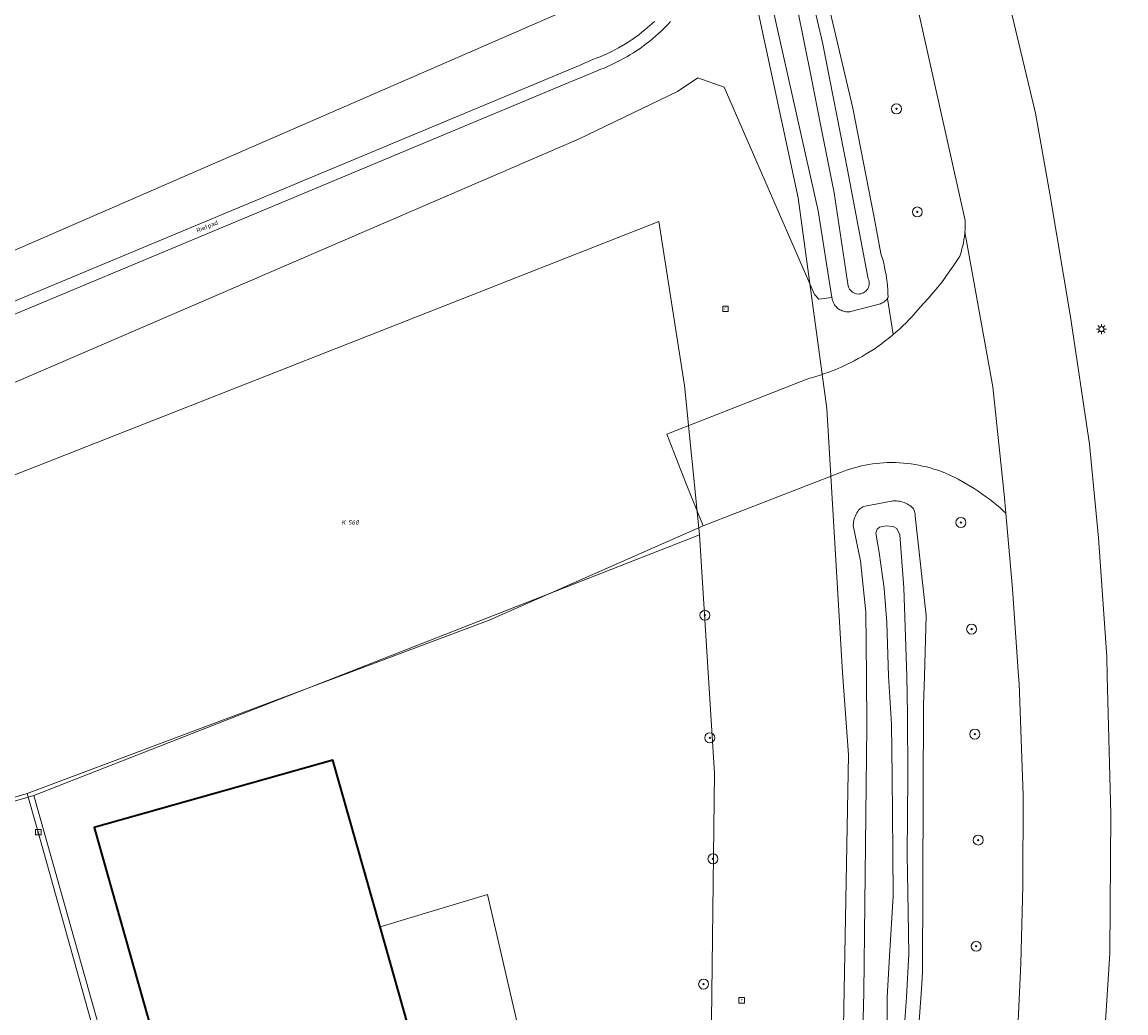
# Model space of a CAD drawing. Header units: metres. Extents: x 250001 to 257773, y 598992 to 609118.
# Tile 180 of 256: x 251458 to 251546, y 601973 to 602053. Entities that reach past the tile are written whole.
import ezdxf
from ezdxf.enums import TextEntityAlignment as Align
from ezdxf.lldxf.tags import DXFTag

# ---------------------------------------------------------------- set-up
doc = ezdxf.new("R2010")
doc.units = ezdxf.units.M
for name, color, linetype, lineweight in [('B-WE-GR-BOOM-S', 252, 'Continuous', 25), ('B-WE-GR-GROENVOORZIENING-GV', 252, 'Continuous', 18), ('B-WE-KG-GRENS_PERCEEL-G', 150, 'KG-PERCEEL', 18), ('B-WE-KG-GRENS_PERCEEL-S', 150, 'Continuous', 25), ('B-WE-KL-ET_LS_OV_LICHTMAST-S', 252, 'Continuous', 25), ('B-WE-OG-BEBOUWING-GV', 1, 'Continuous', 35), ('B-WE-OG-TERREIN_ERF-GV', 7, 'Continuous', 18), ('B-WE-OG-TOPOGRAFIE-T18', 2, 'Continuous', 18), ('B-WE-OG-WATER-GV', 252, 'Continuous', 18), ('B-WE-OG-WATER_SLOOT-GV', 252, 'Continuous', 18), ('B-WE-RI-GWA_KOLK-S', 252, 'Continuous', 25), ('B-WE-RI-GWA_RIOOLPUT-S', 252, 'Continuous', 25), ('B-WE-VH-ONVERHARD-GV', 252, 'Continuous', 18), ('B-WE-VH-VERHARDING_GESLOTEN-GV', 252, 'Continuous', 18), ('X-XX-AL-REFERENTIE-G', 7, 'Continuous', 18)]:
    doc.layers.add(name, color=color, linetype=linetype, lineweight=lineweight)
doc.styles.add('NLCS-ISO', font='NLCS-ISO.ttf')
doc.styles.add('NLCS-ISO-ANNOTATIEF-T18', font='NLCS-ISO.ttf', dxfattribs={"height": 1.8})
doc.styles.get("Standard").update_dxf_attribs({"font": 'NLCS-ISO.ttf'})
tags = doc.linetypes.add('KG-PERCEEL', pattern='A,5.5,-2,["P",Standard,S=1.8,R=0,X=-0.5,Y=-0.9],-2,5.5,-2,[5,NLCS.SHX,S=0.75,R=0,X=0,Y=0],-2', length=19).pattern_tags.tags
tags[6] = DXFTag(74, 10)

# ---------------------------------------------------------------- blocks, each defined once
blk = doc.blocks.new('SKG-PERCEELNUMMER-SO')
at = {"style": 'NLCS-ISO', "oblique": 10, "flags": 1}
blk.add_attdef('GEMEENTECODE', text='', height=1.8, dxfattribs=at).set_placement((0, 2.55), align=Align.MIDDLE_CENTER)
at = {"style": 'NLCS-ISO', "oblique": 10}
blk.add_attdef('SECTIE', text='', height=1.8, dxfattribs=at).set_placement((-0.5, 0), align=Align.MIDDLE_RIGHT)
blk.add_attdef('PERCEELNUMMER', text='', height=1.8, dxfattribs=at).set_placement((0.5, 0), align=Align.MIDDLE_LEFT)
blk = doc.blocks.new('BS2021-132-Xref-KAD-20210617')
at = {"layer": 'B-WE-KG-GRENS_PERCEEL-G', "flags": 128}
for points in [[(251417.517, 601783.443), (251429.731, 601794.399), (251442.792, 601808.18), (251453.988, 601822.683), (251468.124, 601840.187), (251476.239, 601835.018), (251485.843, 601851.38), (251494.442, 601868.767), (251502.776, 601888.532), (251504.29, 601893.123), (251520.158, 601942.095), (251521.869, 601953.904), (251523.588, 601965.942), (251524.104, 601993.673), (251523.608, 602000.314), (251522.347, 602021.574), (251520.06, 602038.544), (251516.728, 602054.05), (251511.589, 602077.482), (251507.605, 602090.254)], [(251510.898, 602023.422), (251508.818, 602036.638), (251437.707, 602008.665)], [(251512.1, 602011.4), (251510.898, 602023.422)], [(251512.1, 602011.4), (251458.5, 601990.4)], [(251513.3, 601992.2), (251512.1, 602011.4)], [(251458.5, 601990.4), (251468.2, 601956), (251498.5, 601908.5), (251510, 601944), (251513, 601965.65), (251513.3, 601992.2)], [(251448.82, 601987.583), (251458.5, 601990.4)]]:
    blk.add_lwpolyline(points, dxfattribs=at)
at = {"layer": 'B-WE-KG-GRENS_PERCEEL-S', "xscale": 0.2, "yscale": 0.2, "zscale": 0.2}
blk.add_blockref('SKG-PERCEELNUMMER-SO', (251483.707, 602012.401), dxfattribs=at).add_auto_attribs({'PERCEELNUMMER': '568', 'SECTIE': 'K'})
blk = doc.blocks.new('SKL-ET_OV_LICHTMAST-SO')
at = {"color": 0, "linetype": 'ByBlock', "lineweight": 18}
for points in [[(-1.25, 0), (-2, 0)], [(-1.41, 1.41), (-0.88, 0.88)], [(0, 2), (0, 1.25)], [(0.88, 0.88), (1.41, 1.41)], [(2, 0), (1.25, 0)], [(-1.41, -1.41), (-0.88, -0.88)], [(0, -1.25), (0, -2)], [(0.88, -0.88), (1.41, -1.41)]]:
    blk.add_lwpolyline(points, dxfattribs=at)
blk.add_circle((0, 0), 1, dxfattribs=at)
blk = doc.blocks.new('SRI-KOLK-SO')
at = {"color": 0, "linetype": 'ByBlock', "lineweight": 18}
blk.add_lwpolyline([(-1.125, -1.125), (1.125, -1.125), (1.125, 1.125), (-1.125, 1.125)], close=True, dxfattribs=at)
at = {"color": 0, "linetype": 'ByBlock', "lineweight": 18, "style": 'NLCS-ISO'}
blk.add_text('k', height=1.5, dxfattribs=at).set_placement((0, 0), align=Align.MIDDLE_CENTER)
blk = doc.blocks.new('SRI-PUT_INSPECTIEPUT_RIOOLPUT-SO')
at = {"color": 0, "linetype": 'ByBlock', "lineweight": 18}
blk.add_lwpolyline([(-1.12, -1.12), (1.12, -1.12), (1.12, 1.12), (-1.12, 1.12)], close=True, dxfattribs=at)
at = {"color": 0, "linetype": 'ByBlock', "lineweight": 18, "style": 'NLCS-ISO'}
blk.add_text('r', height=1.5, dxfattribs=at).set_placement((0, 0.28), align=Align.MIDDLE_CENTER)
blk = doc.blocks.new('SGR-BOOM_01-SO')
at = {"linetype": 'ByBlock', "lineweight": 18}
h = blk.add_hatch(color=0, dxfattribs=at)
h.dxf.hatch_style = 1
edge = h.paths.add_edge_path()
edge.add_arc((0, 0), 0.25, 0, 360)
at = {"color": 0, "linetype": 'ByBlock', "lineweight": 18}
for radius in [2, 0.25]:
    blk.add_circle((0, 0), radius, dxfattribs=at)
blk = doc.blocks.new('BS2021-132-Xref-BGT-GRIJS-20210617-aangepast')
at = {"layer": 'B-WE-GR-GROENVOORZIENING-GV', "flags": 128}
for points in [[(251535.645, 602060.112), (251539.15, 602045.375), (251540.299, 602038.876), (251541.974, 602028.972), (251543.498, 602018.713), (251544.241, 602011.153), (251544.896, 602001.581), (251544.936, 602000), (251545.215, 601988.924), (251545.138, 601977.704), (251544.438, 601966.71), (251543.265, 601953.731), (251541.733, 601942.794), (251540.002, 601932.781), (251538.025, 601923.155), (251535.648, 601913.092), (251535.043, 601910.858), (251538.116, 601897.994), (251537.548, 601894.995), (251538.313, 601894.012), (251539.06, 601894.026), (251540.287, 601895.045), (251544.533, 601908.074), (251549.68, 601926.352)], [(251509.767, 602052.76), (251509.58, 602052.547), (251509.387, 602052.34), (251509.188, 602052.138), (251508.983, 602051.942), (251508.773, 602051.752), (251508.593, 602051.597), (251508.349, 602051.383), (251508.099, 602051.175), (251507.844, 602050.974), (251507.585, 602050.778), (251507.321, 602050.589), (251507.052, 602050.407), (251506.779, 602050.232), (251506.501, 602050.063), (251506.296, 602049.944), (251505.992, 602049.77), (251505.683, 602049.602), (251505.371, 602049.442), (251505.056, 602049.289), (251504.737, 602049.143), (251504.415, 602049.004), (251504.089, 602048.873), (251503.917, 602048.807), (251502.75, 602048.31), (251501.569, 602047.846), (251437.629, 602021.1)], [(251437.239, 602021.995), (251502.357, 602049.187), (251503.509, 602049.688), (251503.788, 602049.79), (251504.093, 602049.909), (251504.395, 602050.036), (251504.694, 602050.171), (251504.989, 602050.312), (251505.281, 602050.461), (251505.57, 602050.617), (251505.854, 602050.78), (251505.883, 602050.797), (251506.158, 602050.962), (251506.428, 602051.134), (251506.694, 602051.312), (251506.956, 602051.497), (251507.213, 602051.689), (251507.465, 602051.887), (251507.712, 602052.091), (251507.954, 602052.301), (251508.076, 602052.402), (251508.275, 602052.574), (251508.469, 602052.752)], [(251456.142, 602023.307), (251502.366, 602043.274), (251510.325, 602047.103), (251511.981, 602048.224), (251514.094, 602047.463), (251521.369, 602030.765), (251521.705, 602030.379), (251522.771, 602030.525), (251521.647, 602037.488), (251515.486, 602065.081)], [(251518.764, 602069.993), (251524.452, 602045.758), (251526.16, 602036.975), (251526.702, 602034.067), (251526.767, 602033.861), (251526.853, 602033.567), (251526.932, 602033.271), (251527.002, 602032.973), (251527.065, 602032.673), (251527.12, 602032.372), (251527.166, 602032.069), (251527.206, 602031.765), (251527.237, 602031.46), (251527.26, 602031.155), (251527.275, 602030.849), (251527.282, 602030.543), (251527.27, 602030.518), (251527.227, 602030.441), (251527.694, 602027.529), (251527.923, 602027.726), (251528.2, 602027.974), (251528.471, 602028.228), (251528.737, 602028.488), (251528.997, 602028.754), (251529.251, 602029.025), (251529.5, 602029.301), (251529.742, 602029.583), (251529.878, 602029.728), (251530.199, 602030.076), (251530.513, 602030.43), (251530.821, 602030.789), (251531.124, 602031.153), (251531.42, 602031.523), (251531.709, 602031.897), (251531.993, 602032.276), (251532.27, 602032.659), (251532.54, 602033.048), (251532.804, 602033.441), (251533.061, 602033.838), (251533.093, 602033.934), (251533.169, 602034.18), (251533.238, 602034.428), (251533.299, 602034.678), (251533.352, 602034.93), (251533.397, 602035.183), (251533.434, 602035.438), (251533.464, 602035.693), (251533.472, 602035.796), (251533.485, 602035.949), (251533.498, 602036.207), (251533.504, 602036.464), (251533.501, 602036.721), (251526.069, 602070.026)], [(251471.614, 601958.652), (251463.359, 601987.814), (251482.576, 601993.239), (251486.379, 601979.815), (251495.043, 601982.43), (251498.563, 601967.087)], [(251537.655, 601969.905), (251537.97, 601976.865), (251538.126, 601983.119), (251538.16, 601990.417), (251537.831, 601999.417), (251537.79, 602000), (251537.294, 602007.046), (251536.763, 602013.156), (251536.588, 602013.316), (251536.31, 602013.564), (251536.026, 602013.806), (251535.737, 602014.042), (251535.443, 602014.271), (251535.144, 602014.494), (251534.841, 602014.711), (251534.533, 602014.921), (251534.221, 602015.124), (251533.904, 602015.321), (251533.583, 602015.511), (251533.258, 602015.694), (251532.929, 602015.869), (251532.597, 602016.038), (251532.261, 602016.2), (251531.922, 602016.354), (251531.579, 602016.501), (251531.576, 602016.502), (251531.28, 602016.604), (251530.981, 602016.699), (251530.68, 602016.787), (251530.376, 602016.866), (251530.07, 602016.938), (251529.763, 602017.002), (251529.454, 602017.058), (251529.144, 602017.107), (251528.833, 602017.147), (251528.52, 602017.179), (251528.207, 602017.204), (251527.894, 602017.22), (251527.58, 602017.229), (251527.524, 602017.229), (251527.225, 602017.221), (251526.928, 602017.206), (251526.63, 602017.183), (251526.334, 602017.152), (251526.038, 602017.113), (251525.744, 602017.066), (251525.451, 602017.011), (251525.159, 602016.949), (251524.87, 602016.878), (251524.582, 602016.8), (251524.296, 602016.714), (251524.013, 602016.621), (251523.733, 602016.52), (251523.455, 602016.411), (251512.388, 602012.126), (251495.157, 602004.536), (251457.96, 601990.546), (251458.86, 601987.444), (251467.557, 601956.326)], [(251525.104, 601964.955), (251525.336, 601974.527), (251525.585, 601995.964), (251525.547, 602000), (251525.499, 602005.17), (251525.054, 602009.294), (251524.482, 602012.156), (251524.482, 602012.165), (251524.491, 602012.297), (251524.508, 602012.428), (251524.532, 602012.558), (251524.565, 602012.686), (251524.605, 602012.812), (251524.653, 602012.935), (251524.708, 602013.055), (251524.77, 602013.172), (251524.839, 602013.285), (251524.915, 602013.393), (251524.949, 602013.428), (251525.019, 602013.491), (251525.095, 602013.547), (251525.174, 602013.597), (251525.258, 602013.641), (251525.345, 602013.677), (251525.435, 602013.705), (251527.571, 602014.114), (251527.577, 602014.115), (251527.705, 602014.128), (251527.833, 602014.132), (251527.961, 602014.129), (251528.088, 602014.118), (251528.215, 602014.098), (251528.34, 602014.071), (251528.463, 602014.037), (251528.584, 602013.994), (251528.702, 602013.944), (251528.816, 602013.887), (251528.927, 602013.823), (251529.034, 602013.752), (251529.136, 602013.674), (251529.233, 602013.591), (251529.324, 602013.501), (251529.356, 602013.441), (251529.394, 602013.354), (251529.425, 602013.264), (251529.448, 602013.172), (251529.464, 602013.078), (251529.471, 602012.983), (251529.471, 602012.888), (251530.365, 602004.886), (251530.215, 602000), (251530.143, 601997.666), (251530.063, 601976.171), (251529.991, 601974.807), (251528.712, 601957.56)]]:
    blk.add_lwpolyline(points, dxfattribs=at)
blk.add_lwpolyline([(251502.56, 602054.165), (251433.947, 602024.314), (251417.324, 602049.05), (251476.734, 602073.511), (251496.611, 602081.023)], close=True, dxfattribs=at)
at = {"layer": 'B-WE-OG-BEBOUWING-GV', "flags": 128}
blk.add_lwpolyline([(251486.379, 601979.815), (251482.576, 601993.239), (251463.359, 601987.814), (251471.614, 601958.652), (251490.842, 601964.062)], close=True, dxfattribs=at)
at = {"layer": 'B-WE-OG-TERREIN_ERF-GV', "flags": 128}
blk.add_lwpolyline([(251455.319, 601989.785), (251457.96, 601990.546), (251495.157, 602004.536), (251512.388, 602012.126), (251510.982, 602015.629), (251509.484, 602019.5), (251520.955, 602024.012), (251521.111, 602024.054), (251521.468, 602024.156), (251521.823, 602024.266), (251522.175, 602024.384), (251522.525, 602024.509), (251522.872, 602024.642), (251523.217, 602024.782), (251523.558, 602024.93), (251523.896, 602025.085), (251524.23, 602025.247), (251524.561, 602025.416), (251524.888, 602025.593), (251525.212, 602025.776), (251525.531, 602025.966), (251525.846, 602026.163), (251526.157, 602026.367), (251526.463, 602026.578), (251526.765, 602026.795), (251527.062, 602027.018), (251527.354, 602027.248), (251527.641, 602027.484), (251527.694, 602027.529), (251527.227, 602030.441), (251527.177, 602030.368), (251527.121, 602030.3), (251527.059, 602030.237), (251526.991, 602030.18), (251526.919, 602030.13), (251526.842, 602030.086), (251526.761, 602030.049), (251526.678, 602030.02), (251524.292, 602029.39), (251524.194, 602029.374), (251524.093, 602029.366), (251523.992, 602029.366), (251523.892, 602029.374), (251523.792, 602029.389), (251523.694, 602029.413), (251523.598, 602029.444), (251523.505, 602029.483), (251523.415, 602029.529), (251523.329, 602029.582), (251523.248, 602029.642), (251523.172, 602029.708), (251523.101, 602029.779), (251523.036, 602029.856), (251522.977, 602029.939), (251522.925, 602030.025), (251522.893, 602030.087), (251522.853, 602030.18), (251522.821, 602030.275), (251522.796, 602030.373), (251522.779, 602030.472), (251522.771, 602030.525), (251521.705, 602030.379), (251521.369, 602030.765), (251514.094, 602047.463), (251511.981, 602048.224), (251510.325, 602047.103), (251502.366, 602043.274), (251456.142, 602023.307)], dxfattribs=at)
blk.add_lwpolyline([(251498.563, 601967.087), (251495.043, 601982.43), (251486.379, 601979.815), (251490.842, 601964.062), (251471.614, 601958.652), (251475.677, 601948.364), (251480.137, 601943.659), (251483.95, 601938.923), (251487.006, 601934.301), (251492.104, 601925.352), (251493.384, 601919.786), (251493.861, 601915.179), (251494.082, 601914.816), (251494.364, 601914.355), (251494.755, 601914.588), (251498.019, 601908.947), (251498.189, 601908.654), (251498.328, 601908.59), (251500.659, 601917.11), (251510.754, 601965.808)], close=True, dxfattribs=at)
at = {"layer": 'B-WE-OG-WATER-GV', "flags": 128}
for points in [[(251519.962, 602053.87), (251521.105, 602048.288), (251521.859, 602044.328), (251522.942, 602038.948), (251524.08, 602031.432), (251524.087, 602031.407), (251524.128, 602031.297), (251524.185, 602031.194), (251524.254, 602031.1), (251524.336, 602031.016), (251524.428, 602030.944), (251524.53, 602030.885), (251524.638, 602030.841), (251524.752, 602030.812), (251524.868, 602030.798), (251524.985, 602030.801), (251525.101, 602030.819), (251525.213, 602030.853), (251525.32, 602030.902), (251525.419, 602030.965), (251525.508, 602031.04), (251525.586, 602031.128), (251525.652, 602031.225), (251525.704, 602031.33), (251525.741, 602031.441), (251525.762, 602031.556), (251525.768, 602031.673), (251525.758, 602031.79), (251525.732, 602031.904), (251525.691, 602032.014), (251524.012, 602040.813), (251522.004, 602051.07), (251519.37, 602062.261)], [(251528.493, 601970.403), (251528.771, 601974.153), (251528.959, 601977.65), (251528.868, 601982.621), (251528.814, 601985.61), (251528.872, 601991.906), (251528.843, 601996.941), (251528.808, 602000), (251528.552, 602007.126), (251528.246, 602011.404), (251527.993, 602011.902), (251527.705, 602012.062), (251527.13, 602012.12), (251526.595, 602012.016), (251526.421, 602011.841), (251526.311, 602011.54), (251526.559, 602009.97), (251526.967, 602007.077), (251527.199, 602004.346), (251527.325, 602000), (251527.569, 601996.135), (251527.618, 601991.916), (251527.658, 601985.813), (251527.708, 601982.301), (251527.414, 601977.466), (251527.219, 601974.163), (251527.2, 601970.565)]]:
    blk.add_lwpolyline(points, dxfattribs=at)
at = {"layer": 'B-WE-OG-WATER_SLOOT-GV', "flags": 128}
for points in [[(251515.486, 602065.081), (251521.647, 602037.488), (251522.771, 602030.525), (251522.779, 602030.472), (251522.796, 602030.373), (251522.821, 602030.275), (251522.853, 602030.18), (251522.893, 602030.087), (251522.925, 602030.025), (251522.977, 602029.939), (251523.036, 602029.856), (251523.101, 602029.779), (251523.172, 602029.708), (251523.248, 602029.642), (251523.329, 602029.582), (251523.415, 602029.529), (251523.505, 602029.483), (251523.598, 602029.444), (251523.694, 602029.413), (251523.792, 602029.389), (251523.892, 602029.374), (251523.992, 602029.366), (251524.093, 602029.366), (251524.194, 602029.374), (251524.292, 602029.39), (251526.678, 602030.02), (251526.761, 602030.049), (251526.842, 602030.086), (251526.919, 602030.13), (251526.991, 602030.18), (251527.059, 602030.237), (251527.121, 602030.3), (251527.177, 602030.368), (251527.227, 602030.441), (251527.27, 602030.518), (251527.282, 602030.543), (251527.275, 602030.849), (251527.26, 602031.155), (251527.237, 602031.46), (251527.206, 602031.765), (251527.166, 602032.069), (251527.12, 602032.372), (251527.065, 602032.673), (251527.002, 602032.973), (251526.932, 602033.271), (251526.853, 602033.567), (251526.767, 602033.861), (251526.702, 602034.067), (251526.16, 602036.975), (251524.452, 602045.758), (251518.764, 602069.993)], [(251519.37, 602062.261), (251522.004, 602051.07), (251524.012, 602040.813), (251525.691, 602032.014), (251525.732, 602031.904), (251525.758, 602031.79), (251525.768, 602031.673), (251525.762, 602031.556), (251525.741, 602031.441), (251525.704, 602031.33), (251525.652, 602031.225), (251525.586, 602031.128), (251525.508, 602031.04), (251525.419, 602030.965), (251525.32, 602030.902), (251525.213, 602030.853), (251525.101, 602030.819), (251524.985, 602030.801), (251524.868, 602030.798), (251524.752, 602030.812), (251524.638, 602030.841), (251524.53, 602030.885), (251524.428, 602030.944), (251524.336, 602031.016), (251524.254, 602031.1), (251524.185, 602031.194), (251524.128, 602031.297), (251524.087, 602031.407), (251524.08, 602031.432), (251522.942, 602038.948), (251521.859, 602044.328), (251521.105, 602048.288), (251519.962, 602053.87)], [(251528.712, 601957.56), (251529.991, 601974.807), (251530.063, 601976.171), (251530.143, 601997.666), (251530.215, 602000), (251530.365, 602004.886), (251529.471, 602012.888), (251529.471, 602012.983), (251529.464, 602013.078), (251529.448, 602013.172), (251529.425, 602013.264), (251529.394, 602013.354), (251529.356, 602013.441), (251529.324, 602013.501), (251529.233, 602013.591), (251529.136, 602013.674), (251529.034, 602013.752), (251528.927, 602013.823), (251528.816, 602013.887), (251528.702, 602013.944), (251528.584, 602013.994), (251528.463, 602014.037), (251528.34, 602014.071), (251528.215, 602014.098), (251528.088, 602014.118), (251527.961, 602014.129), (251527.833, 602014.132), (251527.705, 602014.128), (251527.577, 602014.115), (251527.571, 602014.114), (251525.435, 602013.705), (251525.345, 602013.677), (251525.258, 602013.641), (251525.174, 602013.597), (251525.095, 602013.547), (251525.019, 602013.491), (251524.949, 602013.428), (251524.915, 602013.393), (251524.839, 602013.285), (251524.77, 602013.172), (251524.708, 602013.055), (251524.653, 602012.935), (251524.605, 602012.812), (251524.565, 602012.686), (251524.532, 602012.558), (251524.508, 602012.428), (251524.491, 602012.297), (251524.482, 602012.165), (251524.482, 602012.156), (251525.054, 602009.294), (251525.499, 602005.17), (251525.547, 602000), (251525.585, 601995.964), (251525.336, 601974.527), (251525.104, 601964.955)], [(251527.2, 601970.565), (251527.219, 601974.163), (251527.414, 601977.466), (251527.708, 601982.301), (251527.658, 601985.813), (251527.618, 601991.916), (251527.569, 601996.135), (251527.325, 602000), (251527.199, 602004.346), (251526.967, 602007.077), (251526.559, 602009.97), (251526.311, 602011.54), (251526.421, 602011.841), (251526.595, 602012.016), (251527.13, 602012.12), (251527.705, 602012.062), (251527.993, 602011.902), (251528.246, 602011.404), (251528.552, 602007.126), (251528.808, 602000), (251528.843, 601996.941), (251528.872, 601991.906), (251528.814, 601985.61), (251528.868, 601982.621), (251528.959, 601977.65), (251528.771, 601974.153), (251528.493, 601970.403)]]:
    blk.add_lwpolyline(points, dxfattribs=at)
at = {"layer": 'B-WE-VH-ONVERHARD-GV', "flags": 128}
blk.add_lwpolyline([(251535.734, 602023.323), (251533.472, 602035.796), (251533.464, 602035.693), (251533.434, 602035.438), (251533.397, 602035.183), (251533.352, 602034.93), (251533.299, 602034.678), (251533.238, 602034.428), (251533.169, 602034.18), (251533.093, 602033.934), (251533.061, 602033.838), (251532.804, 602033.441), (251532.54, 602033.048), (251532.27, 602032.659), (251531.993, 602032.276), (251531.709, 602031.897), (251531.42, 602031.523), (251531.124, 602031.153), (251530.821, 602030.789), (251530.513, 602030.43), (251530.199, 602030.076), (251529.878, 602029.728), (251529.742, 602029.583), (251529.5, 602029.301), (251529.251, 602029.025), (251528.997, 602028.754), (251528.737, 602028.488), (251528.471, 602028.228), (251528.2, 602027.974), (251527.923, 602027.726), (251527.694, 602027.529), (251527.641, 602027.484), (251527.354, 602027.248), (251527.062, 602027.018), (251526.765, 602026.795), (251526.463, 602026.578), (251526.157, 602026.367), (251525.846, 602026.163), (251525.531, 602025.966), (251525.212, 602025.776), (251524.888, 602025.593), (251524.561, 602025.416), (251524.23, 602025.247), (251523.896, 602025.085), (251523.558, 602024.93), (251523.217, 602024.782), (251522.872, 602024.642), (251522.525, 602024.509), (251522.175, 602024.384), (251521.823, 602024.266), (251521.468, 602024.156), (251521.111, 602024.054), (251520.955, 602024.012), (251509.484, 602019.5), (251510.982, 602015.629), (251512.388, 602012.126), (251523.455, 602016.411), (251523.733, 602016.52), (251524.013, 602016.621), (251524.296, 602016.714), (251524.582, 602016.8), (251524.87, 602016.878), (251525.159, 602016.949), (251525.451, 602017.011), (251525.744, 602017.066), (251526.038, 602017.113), (251526.334, 602017.152), (251526.63, 602017.183), (251526.928, 602017.206), (251527.225, 602017.221), (251527.524, 602017.229), (251527.58, 602017.229), (251527.894, 602017.22), (251528.207, 602017.204), (251528.52, 602017.179), (251528.833, 602017.147), (251529.144, 602017.107), (251529.454, 602017.058), (251529.763, 602017.002), (251530.07, 602016.938), (251530.376, 602016.866), (251530.68, 602016.787), (251530.981, 602016.699), (251531.28, 602016.604), (251531.576, 602016.502), (251531.579, 602016.501), (251531.922, 602016.354), (251532.261, 602016.2), (251532.597, 602016.038), (251532.929, 602015.869), (251533.258, 602015.694), (251533.583, 602015.511), (251533.904, 602015.321), (251534.221, 602015.124), (251534.533, 602014.921), (251534.841, 602014.711), (251535.144, 602014.494), (251535.443, 602014.271), (251535.737, 602014.042), (251536.026, 602013.806), (251536.31, 602013.564), (251536.588, 602013.316), (251536.763, 602013.156), (251536.634, 602014.636)], close=True, dxfattribs=at)
at = {"layer": 'B-WE-VH-VERHARDING_GESLOTEN-GV', "flags": 128}
for points in [[(251526.069, 602070.026), (251533.501, 602036.721), (251533.504, 602036.464), (251533.498, 602036.207), (251533.485, 602035.949), (251533.472, 602035.796), (251535.734, 602023.323), (251536.634, 602014.636), (251536.763, 602013.156), (251537.294, 602007.046), (251537.79, 602000), (251537.831, 601999.417), (251538.16, 601990.417), (251538.126, 601983.119), (251537.97, 601976.865), (251537.655, 601969.905)], [(251544.438, 601966.71), (251545.138, 601977.704), (251545.215, 601988.924), (251544.936, 602000), (251544.896, 602001.581), (251544.241, 602011.153), (251543.498, 602018.713), (251541.974, 602028.972), (251540.299, 602038.876), (251539.15, 602045.375), (251535.645, 602060.112)], [(251508.469, 602052.752), (251508.275, 602052.574), (251508.076, 602052.402), (251507.954, 602052.301), (251507.712, 602052.091), (251507.465, 602051.887), (251507.213, 602051.689), (251506.956, 602051.497), (251506.694, 602051.312), (251506.428, 602051.134), (251506.158, 602050.962), (251505.883, 602050.797), (251505.854, 602050.78), (251505.57, 602050.617), (251505.281, 602050.461), (251504.989, 602050.312), (251504.694, 602050.171), (251504.395, 602050.036), (251504.093, 602049.909), (251503.788, 602049.79), (251503.509, 602049.688), (251502.357, 602049.187), (251437.239, 602021.995)], [(251437.629, 602021.1), (251501.569, 602047.846), (251502.75, 602048.31), (251503.917, 602048.807), (251504.089, 602048.873), (251504.415, 602049.004), (251504.737, 602049.143), (251505.056, 602049.289), (251505.371, 602049.442), (251505.683, 602049.602), (251505.992, 602049.77), (251506.296, 602049.944), (251506.501, 602050.063), (251506.779, 602050.232), (251507.052, 602050.407), (251507.321, 602050.589), (251507.585, 602050.778), (251507.844, 602050.974), (251508.099, 602051.175), (251508.349, 602051.383), (251508.593, 602051.597), (251508.773, 602051.752), (251508.983, 602051.942), (251509.188, 602052.138), (251509.387, 602052.34), (251509.58, 602052.547), (251509.767, 602052.76)], [(251467.557, 601956.326), (251458.86, 601987.444), (251457.96, 601990.546), (251455.319, 601989.785)]]:
    blk.add_lwpolyline(points, dxfattribs=at)
at = {"layer": 'B-WE-GR-BOOM-S', "xscale": 0.2, "yscale": 0.2, "zscale": 0.2}
for p in [(251527.964, 602045.71), (251529.64, 602037.411), (251533.146, 602012.39), (251512.534, 602004.918), (251534.01, 602003.803), (251512.933, 601995.045), (251534.272, 601995.34), (251534.542, 601986.807), (251513.185, 601985.295), (251534.382, 601978.251), (251512.433, 601975.202)]:
    blk.add_blockref('SGR-BOOM_01-SO', p, dxfattribs=at)
at = {"layer": 'B-WE-KL-ET_LS_OV_LICHTMAST-S', "xscale": 0.2, "yscale": 0.2, "zscale": 0.2}
blk.add_blockref('SKL-ET_OV_LICHTMAST-SO', (251544.466, 602027.97), dxfattribs=at)
at = {"layer": 'B-WE-RI-GWA_KOLK-S', "xscale": 0.2, "yscale": 0.2, "zscale": 0.2}
blk.add_blockref('SRI-KOLK-SO', (251458.86, 601987.444), dxfattribs=at)
at = {"layer": 'B-WE-RI-GWA_RIOOLPUT-S', "xscale": 0.2, "yscale": 0.2, "zscale": 0.2}
for p in [(251514.2, 602029.6), (251515.5, 601973.9)]:
    blk.add_blockref('SRI-PUT_INSPECTIEPUT_RIOOLPUT-SO', p, dxfattribs=at)
at = {"layer": 'B-WE-OG-TOPOGRAFIE-T18', "style": 'NLCS-ISO-ANNOTATIEF-T18'}
blk.add_text('Rietpad', height=0.36, rotation=22.7, dxfattribs=at).set_placement((251472.481, 602036.195), align=Align.MIDDLE)

msp = doc.modelspace()

# ---------------------------------------------------------------- block references
at = {"layer": 'X-XX-AL-REFERENTIE-G'}
for name in ['BS2021-132-Xref-BGT-GRIJS-20210617-aangepast', 'BS2021-132-Xref-KAD-20210617']:
    msp.add_blockref(name, (0, 0), dxfattribs=at)

doc.saveas('drawing.dxf')
